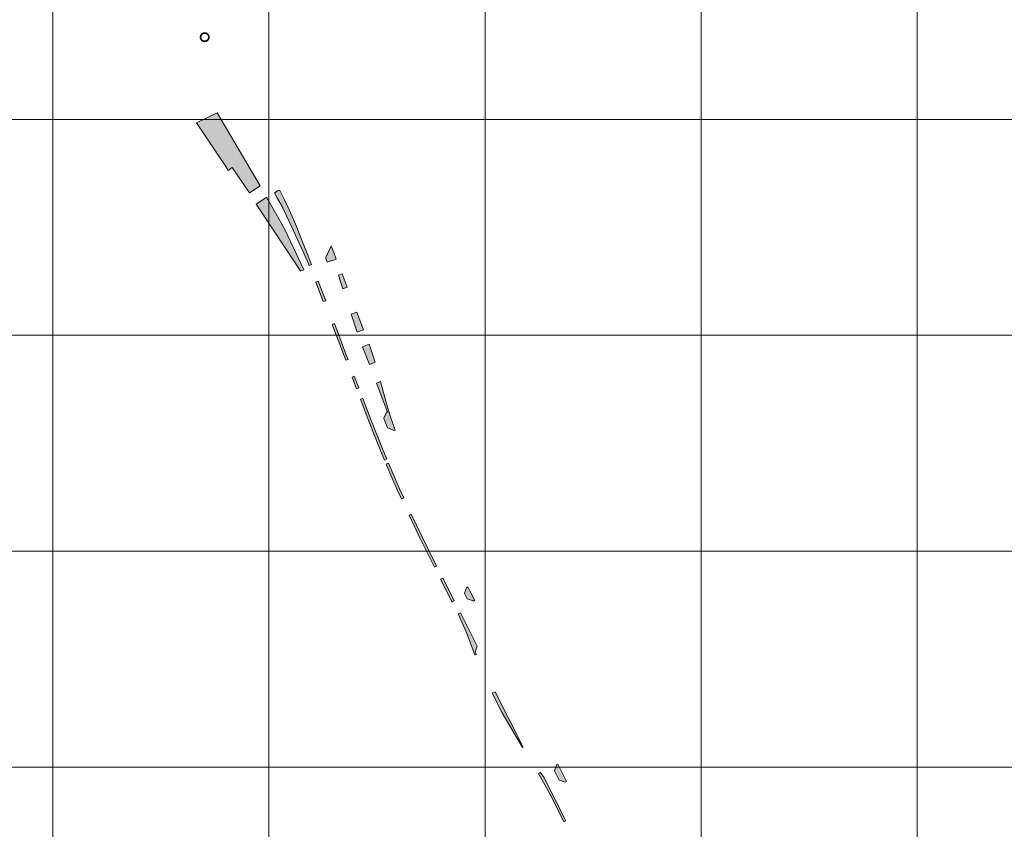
# Model space of a CAD drawing. Header units: metres. Extents: x 191568 to 204791, y 316774 to 325272.
# Tile 8 of 93: x 198630 to 199085, y 318697 to 319072. Entities that reach past the tile are written whole.
import ezdxf

# ---------------------------------------------------------------- set-up
doc = ezdxf.new("R2010")
doc.units = ezdxf.units.M
doc.layers.add('0-MEETLOCATIES-100x100m', color=1, linetype='Continuous', lineweight=13)
doc.layers.add('Gekoppeld_blokhaag', color=7, linetype='Continuous', lineweight=0)

# ---------------------------------------------------------------- blocks, each defined once
blk = doc.blocks.new('*U13')
at = {"layer": '0-MEETLOCATIES-100x100m'}
blk.add_lwpolyline([(-50, 50), (50, 50), (50, -50), (-50, -50)], close=True, dxfattribs=at)
blk = doc.blocks.new('*U14')
at = {"layer": '0-MEETLOCATIES-100x100m', "color": 0, "linetype": 'ByBlock', "lineweight": -2, "transparency": 16777216}
for p in [(400, 1400), (500, 1400), (600, 1400), (700, 1400), (800, 1400), (900, 1400), (400, 1300), (500, 1300), (600, 1300), (700, 1300), (800, 1300), (900, 1300), (400, 1200), (500, 1200), (600, 1200), (700, 1200), (800, 1200), (900, 1200), (400, 1100), (500, 1100), (600, 1100), (700, 1100), (800, 1100), (900, 1100), (400, 1000), (500, 1000), (600, 1000), (700, 1000), (800, 1000), (900, 1000)]:
    blk.add_blockref('*U13', p, dxfattribs=at)

msp = doc.modelspace()

# ---------------------------------------------------------------- hatches: boundary and pattern name
at = {"layer": 'Gekoppeld_blokhaag'}
h = msp.add_hatch(color=1, dxfattribs=at)
h.paths.add_polyline_path([(198717.65, 319063.7), (198717.65, 319063.74), (198717.65, 319063.78), (198717.65, 319063.83), (198717.65, 319063.87), (198717.64, 319063.91), (198717.64, 319063.95), (198717.63, 319063.99), (198717.63, 319064.03), (198717.62, 319064.07), (198717.62, 319064.11), (198717.61, 319064.15), (198717.6, 319064.18), (198717.59, 319064.22), (198717.58, 319064.26), (198717.57, 319064.3), (198717.56, 319064.34), (198717.55, 319064.38), (198717.54, 319064.42), (198717.53, 319064.46), (198717.51, 319064.49), (198717.5, 319064.53), (198717.48, 319064.57), (198717.47, 319064.61), (198717.45, 319064.64), (198717.43, 319064.68), (198717.42, 319064.72), (198717.4, 319064.75), (198717.38, 319064.79), (198717.36, 319064.82), (198717.34, 319064.86), (198717.32, 319064.89), (198717.3, 319064.93), (198717.28, 319064.96), (198717.26, 319065), (198717.23, 319065.03), (198717.21, 319065.06), (198717.19, 319065.1), (198717.16, 319065.13), (198717.14, 319065.16), (198717.11, 319065.19), (198717.08, 319065.22), (198717.06, 319065.25), (198717.03, 319065.28), (198717, 319065.31), (198716.97, 319065.34), (198716.95, 319065.37), (198716.92, 319065.39), (198716.89, 319065.42), (198716.86, 319065.45), (198716.83, 319065.48), (198716.79, 319065.5), (198716.76, 319065.53), (198716.73, 319065.55), (198716.7, 319065.57), (198716.67, 319065.6), (198716.63, 319065.62), (198716.6, 319065.64), (198716.56, 319065.66), (198716.53, 319065.69), (198716.49, 319065.71), (198716.46, 319065.73), (198716.42, 319065.75), (198716.39, 319065.76), (198716.35, 319065.78), (198716.32, 319065.8), (198716.28, 319065.82), (198716.24, 319065.83), (198716.21, 319065.85), (198716.17, 319065.86), (198716.13, 319065.88), (198716.09, 319065.89), (198716.05, 319065.9), (198716.01, 319065.91), (198715.98, 319065.93), (198715.94, 319065.94), (198715.9, 319065.95), (198715.86, 319065.96), (198715.82, 319065.97), (198715.78, 319065.97), (198715.74, 319065.98), (198715.7, 319065.99), (198715.66, 319065.99), (198715.62, 319066), (198715.58, 319066), (198715.54, 319066.01), (198715.5, 319066.01), (198715.46, 319066.01), (198715.42, 319066.01), (198715.38, 319066.02), (198715.34, 319066.02), (198715.3, 319066.02), (198715.26, 319066.01), (198715.22, 319066.01), (198715.18, 319066.01), (198715.14, 319066.01), (198715.1, 319066), (198715.06, 319066), (198715.02, 319065.99), (198714.98, 319065.99), (198714.94, 319065.98), (198714.9, 319065.97), (198714.86, 319065.97), (198714.82, 319065.96), (198714.78, 319065.95), (198714.74, 319065.94), (198714.7, 319065.93), (198714.66, 319065.91), (198714.62, 319065.9), (198714.59, 319065.89), (198714.55, 319065.88), (198714.51, 319065.86), (198714.47, 319065.85), (198714.44, 319065.83), (198714.4, 319065.82), (198714.36, 319065.8), (198714.33, 319065.78), (198714.29, 319065.76), (198714.25, 319065.75), (198714.22, 319065.73), (198714.18, 319065.71), (198714.15, 319065.69), (198714.11, 319065.66), (198714.08, 319065.64), (198714.05, 319065.62), (198714.01, 319065.6), (198713.98, 319065.57), (198713.95, 319065.55), (198713.92, 319065.53), (198713.88, 319065.5), (198713.85, 319065.48), (198713.82, 319065.45), (198713.79, 319065.42), (198713.76, 319065.39), (198713.73, 319065.37), (198713.7, 319065.34), (198713.68, 319065.31), (198713.65, 319065.28), (198713.62, 319065.25), (198713.59, 319065.22), (198713.57, 319065.19), (198713.54, 319065.16), (198713.52, 319065.13), (198713.49, 319065.1), (198713.47, 319065.06), (198713.45, 319065.03), (198713.42, 319065), (198713.4, 319064.96), (198713.38, 319064.93), (198713.36, 319064.89), (198713.34, 319064.86), (198713.32, 319064.82), (198713.3, 319064.79), (198713.28, 319064.75), (198713.26, 319064.72), (198713.24, 319064.68), (198713.23, 319064.64), (198713.21, 319064.61), (198713.2, 319064.57), (198713.18, 319064.53), (198713.17, 319064.49), (198713.15, 319064.46), (198713.14, 319064.42), (198713.13, 319064.38), (198713.12, 319064.34), (198713.11, 319064.3), (198713.1, 319064.26), (198713.09, 319064.22), (198713.08, 319064.18), (198713.07, 319064.15), (198713.06, 319064.11), (198713.06, 319064.07), (198713.05, 319064.03), (198713.04, 319063.99), (198713.04, 319063.95), (198713.04, 319063.91), (198713.03, 319063.87), (198713.03, 319063.83), (198713.03, 319063.78), (198713.03, 319063.74), (198713.03, 319063.7), (198713.03, 319063.66), (198713.03, 319063.62), (198713.03, 319063.58), (198713.03, 319063.54), (198713.04, 319063.5), (198713.04, 319063.46), (198713.04, 319063.42), (198713.05, 319063.38), (198713.06, 319063.34), (198713.06, 319063.3), (198713.07, 319063.26), (198713.08, 319063.22), (198713.09, 319063.18), (198713.1, 319063.14), (198713.11, 319063.11), (198713.12, 319063.07), (198713.13, 319063.03), (198713.14, 319062.99), (198713.15, 319062.95), (198713.17, 319062.91), (198713.18, 319062.88), (198713.2, 319062.84), (198713.21, 319062.8), (198713.23, 319062.76), (198713.24, 319062.73), (198713.26, 319062.69), (198713.28, 319062.65), (198713.3, 319062.62), (198713.32, 319062.58), (198713.34, 319062.55), (198713.36, 319062.51), (198713.38, 319062.48), (198713.4, 319062.44), (198713.42, 319062.41), (198713.45, 319062.38), (198713.47, 319062.35), (198713.49, 319062.31), (198713.52, 319062.28), (198713.54, 319062.25), (198713.57, 319062.22), (198713.59, 319062.19), (198713.62, 319062.16), (198713.65, 319062.13), (198713.68, 319062.1), (198713.7, 319062.07), (198713.73, 319062.04), (198713.76, 319062.01), (198713.79, 319061.99), (198713.82, 319061.96), (198713.85, 319061.93), (198713.88, 319061.91), (198713.92, 319061.88), (198713.95, 319061.86), (198713.98, 319061.83), (198714.01, 319061.81), (198714.05, 319061.79), (198714.08, 319061.76), (198714.11, 319061.74), (198714.15, 319061.72), (198714.18, 319061.7), (198714.22, 319061.68), (198714.25, 319061.66), (198714.29, 319061.64), (198714.33, 319061.63), (198714.36, 319061.61), (198714.4, 319061.59), (198714.44, 319061.58), (198714.47, 319061.56), (198714.51, 319061.55), (198714.55, 319061.53), (198714.59, 319061.52), (198714.62, 319061.51), (198714.66, 319061.49), (198714.7, 319061.48), (198714.74, 319061.47), (198714.78, 319061.46), (198714.82, 319061.45), (198714.86, 319061.44), (198714.9, 319061.43), (198714.94, 319061.43), (198714.98, 319061.42), (198715.02, 319061.41), (198715.06, 319061.41), (198715.1, 319061.4), (198715.14, 319061.4), (198715.18, 319061.4), (198715.22, 319061.4), (198715.26, 319061.39), (198715.3, 319061.39), (198715.34, 319061.39), (198715.38, 319061.39), (198715.42, 319061.39), (198715.46, 319061.4), (198715.5, 319061.4), (198715.54, 319061.4), (198715.58, 319061.4), (198715.62, 319061.41), (198715.66, 319061.41), (198715.7, 319061.42), (198715.74, 319061.43), (198715.78, 319061.43), (198715.82, 319061.44), (198715.86, 319061.45), (198715.9, 319061.46), (198715.94, 319061.47), (198715.98, 319061.48), (198716.01, 319061.49), (198716.05, 319061.51), (198716.09, 319061.52), (198716.13, 319061.53), (198716.17, 319061.55), (198716.21, 319061.56), (198716.24, 319061.58), (198716.28, 319061.59), (198716.32, 319061.61), (198716.35, 319061.63), (198716.39, 319061.64), (198716.42, 319061.66), (198716.46, 319061.68), (198716.49, 319061.7), (198716.53, 319061.72), (198716.56, 319061.74), (198716.6, 319061.76), (198716.63, 319061.79), (198716.67, 319061.81), (198716.7, 319061.83), (198716.73, 319061.86), (198716.76, 319061.88), (198716.79, 319061.91), (198716.83, 319061.93), (198716.86, 319061.96), (198716.89, 319061.99), (198716.92, 319062.01), (198716.95, 319062.04), (198716.97, 319062.07), (198717, 319062.1), (198717.03, 319062.13), (198717.06, 319062.16), (198717.08, 319062.19), (198717.11, 319062.22), (198717.14, 319062.25), (198717.16, 319062.28), (198717.19, 319062.31), (198717.21, 319062.35), (198717.23, 319062.38), (198717.26, 319062.41), (198717.28, 319062.44), (198717.3, 319062.48), (198717.32, 319062.51), (198717.34, 319062.55), (198717.36, 319062.58), (198717.38, 319062.62), (198717.4, 319062.65), (198717.42, 319062.69), (198717.43, 319062.73), (198717.45, 319062.76), (198717.47, 319062.8), (198717.48, 319062.84), (198717.5, 319062.88), (198717.51, 319062.91), (198717.53, 319062.95), (198717.54, 319062.99), (198717.55, 319063.03), (198717.56, 319063.07), (198717.57, 319063.11), (198717.58, 319063.14), (198717.59, 319063.18), (198717.6, 319063.22), (198717.61, 319063.26), (198717.62, 319063.3), (198717.62, 319063.34), (198717.63, 319063.38), (198717.63, 319063.42), (198717.64, 319063.46), (198717.64, 319063.5), (198717.65, 319063.54), (198717.65, 319063.58), (198717.65, 319063.62), (198717.65, 319063.66)])
h.paths.add_polyline_path([(198716.85, 319063.7), (198716.85, 319063.68), (198716.85, 319063.65), (198716.85, 319063.62), (198716.85, 319063.6), (198716.85, 319063.57), (198716.84, 319063.55), (198716.84, 319063.52), (198716.84, 319063.49), (198716.83, 319063.47), (198716.83, 319063.44), (198716.82, 319063.42), (198716.82, 319063.39), (198716.81, 319063.36), (198716.81, 319063.34), (198716.8, 319063.31), (198716.79, 319063.29), (198716.78, 319063.26), (198716.78, 319063.24), (198716.77, 319063.21), (198716.76, 319063.19), (198716.75, 319063.16), (198716.74, 319063.14), (198716.73, 319063.11), (198716.72, 319063.09), (198716.71, 319063.07), (198716.7, 319063.04), (198716.69, 319063.02), (198716.67, 319062.99), (198716.66, 319062.97), (198716.65, 319062.95), (198716.64, 319062.93), (198716.62, 319062.9), (198716.61, 319062.88), (198716.59, 319062.86), (198716.58, 319062.84), (198716.56, 319062.82), (198716.55, 319062.79), (198716.53, 319062.77), (198716.51, 319062.75), (198716.5, 319062.73), (198716.48, 319062.71), (198716.46, 319062.69), (198716.44, 319062.67), (198716.43, 319062.65), (198716.41, 319062.63), (198716.39, 319062.62), (198716.37, 319062.6), (198716.35, 319062.58), (198716.33, 319062.56), (198716.31, 319062.55), (198716.29, 319062.53), (198716.27, 319062.51), (198716.25, 319062.5), (198716.23, 319062.48), (198716.21, 319062.47), (198716.18, 319062.45), (198716.16, 319062.44), (198716.14, 319062.42), (198716.12, 319062.41), (198716.1, 319062.39), (198716.07, 319062.38), (198716.05, 319062.37), (198716.03, 319062.36), (198716, 319062.35), (198715.98, 319062.33), (198715.95, 319062.32), (198715.93, 319062.31), (198715.91, 319062.3), (198715.88, 319062.29), (198715.86, 319062.28), (198715.83, 319062.27), (198715.81, 319062.27), (198715.78, 319062.26), (198715.76, 319062.25), (198715.73, 319062.24), (198715.7, 319062.24), (198715.68, 319062.23), (198715.65, 319062.23), (198715.63, 319062.22), (198715.6, 319062.21), (198715.58, 319062.21), (198715.55, 319062.21), (198715.52, 319062.2), (198715.5, 319062.2), (198715.47, 319062.2), (198715.44, 319062.2), (198715.42, 319062.19), (198715.39, 319062.19), (198715.37, 319062.19), (198715.34, 319062.19), (198715.31, 319062.19), (198715.29, 319062.19), (198715.26, 319062.19), (198715.23, 319062.2), (198715.21, 319062.2), (198715.18, 319062.2), (198715.15, 319062.2), (198715.13, 319062.21), (198715.1, 319062.21), (198715.08, 319062.21), (198715.05, 319062.22), (198715.02, 319062.23), (198715, 319062.23), (198714.97, 319062.24), (198714.95, 319062.24), (198714.92, 319062.25), (198714.9, 319062.26), (198714.87, 319062.27), (198714.85, 319062.27), (198714.82, 319062.28), (198714.8, 319062.29), (198714.77, 319062.3), (198714.75, 319062.31), (198714.72, 319062.32), (198714.7, 319062.33), (198714.68, 319062.35), (198714.65, 319062.36), (198714.63, 319062.37), (198714.61, 319062.38), (198714.58, 319062.39), (198714.56, 319062.41), (198714.54, 319062.42), (198714.52, 319062.44), (198714.49, 319062.45), (198714.47, 319062.47), (198714.45, 319062.48), (198714.43, 319062.5), (198714.41, 319062.51), (198714.39, 319062.53), (198714.37, 319062.55), (198714.35, 319062.56), (198714.33, 319062.58), (198714.31, 319062.6), (198714.29, 319062.62), (198714.27, 319062.63), (198714.25, 319062.65), (198714.23, 319062.67), (198714.22, 319062.69), (198714.2, 319062.71), (198714.18, 319062.73), (198714.16, 319062.75), (198714.15, 319062.77), (198714.13, 319062.79), (198714.12, 319062.82), (198714.1, 319062.84), (198714.09, 319062.86), (198714.07, 319062.88), (198714.06, 319062.9), (198714.04, 319062.93), (198714.03, 319062.95), (198714.02, 319062.97), (198714, 319062.99), (198713.99, 319063.02), (198713.98, 319063.04), (198713.97, 319063.07), (198713.96, 319063.09), (198713.95, 319063.11), (198713.94, 319063.14), (198713.93, 319063.16), (198713.92, 319063.19), (198713.91, 319063.21), (198713.9, 319063.24), (198713.89, 319063.26), (198713.89, 319063.29), (198713.88, 319063.31), (198713.87, 319063.34), (198713.87, 319063.36), (198713.86, 319063.39), (198713.85, 319063.42), (198713.85, 319063.44), (198713.85, 319063.47), (198713.84, 319063.49), (198713.84, 319063.52), (198713.84, 319063.55), (198713.83, 319063.57), (198713.83, 319063.6), (198713.83, 319063.62), (198713.83, 319063.65), (198713.83, 319063.68), (198713.83, 319063.7), (198713.83, 319063.73), (198713.83, 319063.76), (198713.83, 319063.78), (198713.83, 319063.81), (198713.83, 319063.84), (198713.84, 319063.86), (198713.84, 319063.89), (198713.84, 319063.91), (198713.85, 319063.94), (198713.85, 319063.97), (198713.85, 319063.99), (198713.86, 319064.02), (198713.87, 319064.04), (198713.87, 319064.07), (198713.88, 319064.1), (198713.89, 319064.12), (198713.89, 319064.15), (198713.9, 319064.17), (198713.91, 319064.2), (198713.92, 319064.22), (198713.93, 319064.25), (198713.94, 319064.27), (198713.95, 319064.29), (198713.96, 319064.32), (198713.97, 319064.34), (198713.98, 319064.37), (198713.99, 319064.39), (198714, 319064.41), (198714.02, 319064.44), (198714.03, 319064.46), (198714.04, 319064.48), (198714.06, 319064.51), (198714.07, 319064.53), (198714.09, 319064.55), (198714.1, 319064.57), (198714.12, 319064.59), (198714.13, 319064.61), (198714.15, 319064.63), (198714.16, 319064.66), (198714.18, 319064.68), (198714.2, 319064.7), (198714.22, 319064.72), (198714.23, 319064.74), (198714.25, 319064.75), (198714.27, 319064.77), (198714.29, 319064.79), (198714.31, 319064.81), (198714.33, 319064.83), (198714.35, 319064.85), (198714.37, 319064.86), (198714.39, 319064.88), (198714.41, 319064.9), (198714.43, 319064.91), (198714.45, 319064.93), (198714.47, 319064.94), (198714.49, 319064.96), (198714.52, 319064.97), (198714.54, 319064.99), (198714.56, 319065), (198714.58, 319065.01), (198714.61, 319065.03), (198714.63, 319065.04), (198714.65, 319065.05), (198714.68, 319065.06), (198714.7, 319065.07), (198714.72, 319065.09), (198714.75, 319065.1), (198714.77, 319065.11), (198714.8, 319065.12), (198714.82, 319065.12), (198714.85, 319065.13), (198714.87, 319065.14), (198714.9, 319065.15), (198714.92, 319065.16), (198714.95, 319065.16), (198714.97, 319065.17), (198715, 319065.18), (198715.02, 319065.18), (198715.05, 319065.19), (198715.08, 319065.19), (198715.1, 319065.2), (198715.13, 319065.2), (198715.15, 319065.2), (198715.18, 319065.21), (198715.21, 319065.21), (198715.23, 319065.21), (198715.26, 319065.21), (198715.29, 319065.22), (198715.31, 319065.22), (198715.34, 319065.22), (198715.37, 319065.22), (198715.39, 319065.22), (198715.42, 319065.21), (198715.44, 319065.21), (198715.47, 319065.21), (198715.5, 319065.21), (198715.52, 319065.2), (198715.55, 319065.2), (198715.58, 319065.2), (198715.6, 319065.19), (198715.63, 319065.19), (198715.65, 319065.18), (198715.68, 319065.18), (198715.7, 319065.17), (198715.73, 319065.16), (198715.76, 319065.16), (198715.78, 319065.15), (198715.81, 319065.14), (198715.83, 319065.13), (198715.86, 319065.12), (198715.88, 319065.12), (198715.91, 319065.11), (198715.93, 319065.1), (198715.95, 319065.09), (198715.98, 319065.07), (198716, 319065.06), (198716.03, 319065.05), (198716.05, 319065.04), (198716.07, 319065.03), (198716.1, 319065.01), (198716.12, 319065), (198716.14, 319064.99), (198716.16, 319064.97), (198716.18, 319064.96), (198716.21, 319064.94), (198716.23, 319064.93), (198716.25, 319064.91), (198716.27, 319064.9), (198716.29, 319064.88), (198716.31, 319064.86), (198716.33, 319064.85), (198716.35, 319064.83), (198716.37, 319064.81), (198716.39, 319064.79), (198716.41, 319064.77), (198716.43, 319064.75), (198716.44, 319064.74), (198716.46, 319064.72), (198716.48, 319064.7), (198716.5, 319064.68), (198716.51, 319064.66), (198716.53, 319064.63), (198716.55, 319064.61), (198716.56, 319064.59), (198716.58, 319064.57), (198716.59, 319064.55), (198716.61, 319064.53), (198716.62, 319064.51), (198716.64, 319064.48), (198716.65, 319064.46), (198716.66, 319064.44), (198716.67, 319064.41), (198716.69, 319064.39), (198716.7, 319064.37), (198716.71, 319064.34), (198716.72, 319064.32), (198716.73, 319064.29), (198716.74, 319064.27), (198716.75, 319064.25), (198716.76, 319064.22), (198716.77, 319064.2), (198716.78, 319064.17), (198716.78, 319064.15), (198716.79, 319064.12), (198716.8, 319064.1), (198716.81, 319064.07), (198716.81, 319064.04), (198716.82, 319064.02), (198716.82, 319063.99), (198716.83, 319063.97), (198716.83, 319063.94), (198716.84, 319063.91), (198716.84, 319063.89), (198716.84, 319063.86), (198716.85, 319063.84), (198716.85, 319063.81), (198716.85, 319063.78), (198716.85, 319063.76), (198716.85, 319063.73)], flags=16)
for points in [[(198725.08, 319003.86), (198726.12, 319002), (198728.11, 319003.38), (198736.01, 318991.68), (198740.95, 318994.89), (198721.16, 319028.62), (198711.51, 319024)], [(198756.36, 318966.16), (198755.97, 318967.13), (198753.82, 318971.77), (198752.41, 318974.62), (198750.88, 318977.41), (198747, 318984.25), (198744.13, 318989.34), (198744.02, 318989.54), (198739.19, 318986.4), (198759.68, 318955.48), (198759.73, 318955.37), (198761.18, 318956.03)], [(198763.66, 318957.96), (198764.74, 318958.46), (198758.96, 318973.26), (198757.36, 318977.15), (198755.7, 318981), (198753.97, 318984.83), (198752.17, 318988.63), (198750.32, 318992.4), (198750.31, 318992.41), (198750.3, 318992.42), (198750.3, 318992.43), (198750.29, 318992.44), (198750.28, 318992.45), (198750.28, 318992.46), (198750.27, 318992.47), (198750.26, 318992.48), (198750.25, 318992.49), (198750.25, 318992.5), (198750.24, 318992.51), (198750.23, 318992.52), (198750.22, 318992.53), (198750.21, 318992.54), (198750.2, 318992.55), (198750.19, 318992.56), (198750.19, 318992.56), (198750.18, 318992.57), (198750.17, 318992.58), (198750.16, 318992.59), (198750.15, 318992.6), (198750.14, 318992.61), (198750.13, 318992.61), (198750.12, 318992.62), (198750.11, 318992.63), (198750.1, 318992.64), (198750.09, 318992.64), (198750.08, 318992.65), (198750.07, 318992.66), (198750.06, 318992.66), (198750.04, 318992.67), (198750.03, 318992.67), (198750.02, 318992.68), (198750.01, 318992.69), (198750, 318992.69), (198749.99, 318992.7), (198749.98, 318992.7), (198749.97, 318992.71), (198749.95, 318992.71), (198749.94, 318992.72), (198749.93, 318992.72), (198749.92, 318992.72), (198749.91, 318992.73), (198749.9, 318992.73), (198749.88, 318992.74), (198749.87, 318992.74), (198749.86, 318992.74), (198749.85, 318992.74), (198749.83, 318992.75), (198749.82, 318992.75), (198749.81, 318992.75), (198749.8, 318992.75), (198749.79, 318992.75), (198749.77, 318992.76), (198749.76, 318992.76), (198749.75, 318992.76), (198749.74, 318992.76), (198749.72, 318992.76), (198749.71, 318992.76), (198749.7, 318992.76), (198749.69, 318992.76), (198749.67, 318992.76), (198749.66, 318992.76), (198749.65, 318992.76), (198749.64, 318992.76), (198749.62, 318992.76), (198749.61, 318992.76), (198749.6, 318992.76), (198749.59, 318992.75), (198749.57, 318992.75), (198749.56, 318992.75), (198749.55, 318992.75), (198749.54, 318992.74), (198749.52, 318992.74), (198749.51, 318992.74), (198749.5, 318992.74), (198749.49, 318992.73), (198749.48, 318992.73), (198749.46, 318992.72), (198749.45, 318992.72), (198749.44, 318992.72), (198749.43, 318992.71), (198749.42, 318992.71), (198749.41, 318992.7), (198749.39, 318992.7), (198749.38, 318992.69), (198749.37, 318992.69), (198749.36, 318992.68), (198749.35, 318992.67), (198747.65, 318991.64), (198749.1, 318989.04), (198751.16, 318985.22), (198753.04, 318981.3), (198755.64, 318975.75), (198759.09, 318968.26), (198761.19, 318963.67)], [(198771.76, 318962.54), (198771.42, 318961.68), (198771.41, 318961.67), (198771.41, 318961.65), (198771.41, 318961.64), (198771.4, 318961.62), (198771.4, 318961.61), (198771.39, 318961.59), (198771.39, 318961.58), (198771.39, 318961.56), (198771.38, 318961.55), (198771.38, 318961.53), (198771.38, 318961.52), (198771.38, 318961.5), (198771.37, 318961.48), (198771.37, 318961.47), (198771.37, 318961.45), (198771.37, 318961.44), (198771.37, 318961.42), (198771.37, 318961.4), (198771.37, 318961.39), (198771.37, 318961.37), (198771.37, 318961.36), (198771.37, 318961.34), (198771.37, 318961.33), (198771.37, 318961.31), (198771.37, 318961.29), (198771.37, 318961.28), (198771.37, 318961.26), (198771.38, 318961.25), (198771.38, 318961.23), (198771.38, 318961.22), (198771.39, 318961.2), (198771.39, 318961.18), (198771.39, 318961.17), (198771.4, 318961.15), (198771.4, 318961.14), (198771.4, 318961.12), (198771.41, 318961.11), (198771.41, 318961.09), (198771.42, 318961.08), (198772.02, 318959.5), (198772.07, 318959.55), (198774.14, 318960.32), (198774.2, 318960.16), (198776.2, 318960.95), (198775.05, 318964.01), (198773.89, 318967.06), (198771.88, 318962.59)], [(198775.42, 318931.08), (198774.34, 318930.69), (198780.61, 318914.05), (198781.69, 318914.49), (198781, 318916.19)], [(198802.65, 318881.65), (198802.72, 318881.48), (198803.41, 318881.72), (198801.4, 318887.94), (198799.63, 318893.44), (198796.76, 318904.28), (198794.85, 318903.5), (198799.93, 318890.09), (198799.64, 318889.99), (198799.41, 318889.97), (198798.2, 318887.29), (198798.43, 318886.69), (198799.96, 318882.76)], [(198799.6, 318868.36), (198798.74, 318870.39), (198797.3, 318873.85), (198795.88, 318877.31), (198794.5, 318880.79), (198793.15, 318884.28), (198792.94, 318884.83), (198792.73, 318885.38), (198788.55, 318896.4), (198787.46, 318895.99), (198791.31, 318885.83), (198791.7, 318884.81), (198792.09, 318883.79), (198793.14, 318881.11), (198794.2, 318878.43), (198795.29, 318875.75), (198796.4, 318873.09), (198798.61, 318867.83)], [(198800.41, 318866.47), (198799.37, 318866.02), (198802.47, 318858.64), (198804.45, 318854.04), (198806.38, 318849.92), (198807.45, 318850.35), (198805.41, 318854.77), (198803.43, 318859.34)], [(198810.92, 318842.81), (198809.89, 318842.38), (198814.73, 318832.19), (198818.3, 318824.99), (198821.69, 318818.28), (198822.67, 318818.77), (198819.56, 318825.02), (198815.98, 318832.25)], [(198830.45, 318803.42), (198825.51, 318813.18), (198824.5, 318812.69), (198829.43, 318802.91), (198829.79, 318802.19), (198830.82, 318802.69)], [(198839.74, 318802.51), (198840.33, 318802.84), (198838.05, 318807.28), (198837.12, 318809.09), (198836.71, 318808.89), (198836.49, 318808.85), (198835.65, 318806.06), (198836.85, 318803.6), (198839.64, 318802.71)], [(198836.35, 318788.35), (198840.32, 318777.58), (198841.06, 318777.8), (198840.49, 318778.92), (198841.41, 318781.66), (198833.65, 318797.09), (198832.64, 318796.58)], [(198853.02, 318750.75), (198862.39, 318734.71), (198862.8, 318734.93), (198849.77, 318760.58), (198848.35, 318759.91)], [(198882.2, 318718.67), (198882.79, 318719.04), (198878.77, 318727.04), (198878.15, 318726.71), (198877.24, 318723.88), (198879.4, 318719.64)], [(198872.23, 318720.98), (198870.72, 318723.17), (198869.75, 318722.63), (198875.86, 318711.95), (198881.62, 318700.28), (198882.49, 318700.72)]]:
    msp.add_hatch(color=1, dxfattribs=at).paths.add_polyline_path(points)

# ---------------------------------------------------------------- linework, layer by layer
at = {"layer": 'Gekoppeld_blokhaag', "color": 1, "flags": 128}
for points in [[(198725.08, 319003.86), (198726.12, 319002), (198728.11, 319003.38), (198736.01, 318991.68), (198740.95, 318994.89), (198721.16, 319028.62), (198711.51, 319024)], [(198756.36, 318966.16), (198755.97, 318967.13), (198753.82, 318971.77), (198752.41, 318974.62), (198750.88, 318977.41), (198747, 318984.25), (198744.13, 318989.34), (198744.02, 318989.54), (198739.19, 318986.4), (198759.68, 318955.48), (198759.73, 318955.37), (198761.18, 318956.03)], [(198763.66, 318957.96), (198764.74, 318958.46), (198758.96, 318973.26), (198758.96, 318973.26), (198757.36, 318977.15), (198755.7, 318981), (198753.97, 318984.83), (198752.17, 318988.63), (198750.32, 318992.4), (198750.32, 318992.4), (198750.31, 318992.41), (198750.3, 318992.42), (198750.3, 318992.43), (198750.29, 318992.44), (198750.28, 318992.45), (198750.28, 318992.46), (198750.27, 318992.47), (198750.26, 318992.48), (198750.25, 318992.49), (198750.25, 318992.5), (198750.24, 318992.51), (198750.23, 318992.52), (198750.22, 318992.53), (198750.21, 318992.54), (198750.2, 318992.55), (198750.19, 318992.56), (198750.19, 318992.56), (198750.18, 318992.57), (198750.17, 318992.58), (198750.16, 318992.59), (198750.15, 318992.6), (198750.14, 318992.61), (198750.13, 318992.61), (198750.12, 318992.62), (198750.11, 318992.63), (198750.1, 318992.64), (198750.09, 318992.64), (198750.08, 318992.65), (198750.07, 318992.66), (198750.06, 318992.66), (198750.04, 318992.67), (198750.03, 318992.67), (198750.02, 318992.68), (198750.01, 318992.69), (198750, 318992.69), (198749.99, 318992.7), (198749.98, 318992.7), (198749.97, 318992.71), (198749.95, 318992.71), (198749.94, 318992.72), (198749.93, 318992.72), (198749.92, 318992.72), (198749.91, 318992.73), (198749.9, 318992.73), (198749.88, 318992.74), (198749.87, 318992.74), (198749.86, 318992.74), (198749.85, 318992.74), (198749.83, 318992.75), (198749.82, 318992.75), (198749.81, 318992.75), (198749.8, 318992.75), (198749.79, 318992.75), (198749.77, 318992.76), (198749.76, 318992.76), (198749.75, 318992.76), (198749.74, 318992.76), (198749.72, 318992.76), (198749.71, 318992.76), (198749.7, 318992.76), (198749.69, 318992.76), (198749.67, 318992.76), (198749.66, 318992.76), (198749.65, 318992.76), (198749.64, 318992.76), (198749.62, 318992.76), (198749.61, 318992.76), (198749.6, 318992.76), (198749.59, 318992.75), (198749.57, 318992.75), (198749.56, 318992.75), (198749.55, 318992.75), (198749.54, 318992.74), (198749.52, 318992.74), (198749.51, 318992.74), (198749.5, 318992.74), (198749.49, 318992.73), (198749.48, 318992.73), (198749.46, 318992.72), (198749.45, 318992.72), (198749.44, 318992.72), (198749.43, 318992.71), (198749.42, 318992.71), (198749.41, 318992.7), (198749.39, 318992.7), (198749.38, 318992.69), (198749.37, 318992.69), (198749.36, 318992.68), (198749.35, 318992.67), (198749.35, 318992.67), (198747.65, 318991.64), (198749.1, 318989.04), (198751.16, 318985.22), (198753.04, 318981.3), (198755.64, 318975.75), (198759.09, 318968.26), (198761.19, 318963.67)], [(198771.76, 318962.54), (198771.42, 318961.68), (198771.42, 318961.68), (198771.41, 318961.67), (198771.41, 318961.65), (198771.41, 318961.64), (198771.4, 318961.62), (198771.4, 318961.61), (198771.39, 318961.59), (198771.39, 318961.58), (198771.39, 318961.56), (198771.38, 318961.55), (198771.38, 318961.53), (198771.38, 318961.52), (198771.38, 318961.5), (198771.37, 318961.48), (198771.37, 318961.47), (198771.37, 318961.45), (198771.37, 318961.44), (198771.37, 318961.42), (198771.37, 318961.4), (198771.37, 318961.39), (198771.37, 318961.37), (198771.37, 318961.36), (198771.37, 318961.34), (198771.37, 318961.33), (198771.37, 318961.31), (198771.37, 318961.29), (198771.37, 318961.28), (198771.37, 318961.26), (198771.38, 318961.25), (198771.38, 318961.23), (198771.38, 318961.22), (198771.39, 318961.2), (198771.39, 318961.18), (198771.39, 318961.17), (198771.4, 318961.15), (198771.4, 318961.14), (198771.4, 318961.12), (198771.41, 318961.11), (198771.41, 318961.09), (198771.42, 318961.08), (198771.42, 318961.08), (198772.02, 318959.5), (198772.07, 318959.55), (198774.14, 318960.32), (198774.2, 318960.16), (198776.2, 318960.95), (198775.05, 318964.01), (198773.89, 318967.06), (198771.88, 318962.59)], [(198779.33, 318947.08), (198781.3, 318947.87), (198778.88, 318954.16), (198777.32, 318953.52)], [(198770.16, 318941.25), (198771.33, 318941.57), (198767.78, 318950.67), (198766.7, 318950.23)], [(198783.13, 318935.46), (198785.96, 318927.13), (198788.81, 318928.23), (198785.67, 318936.41)], [(198775.42, 318931.08), (198774.34, 318930.69), (198780.61, 318914.05), (198781.69, 318914.49), (198781, 318916.19)], [(198794.3, 318913.18), (198791.4, 318921.46), (198788.44, 318920.33), (198791.55, 318912.12)], [(198784.56, 318906.69), (198783.58, 318906.32), (198785.61, 318900.9), (198786.64, 318901.34)], [(198802.65, 318881.65), (198802.72, 318881.48), (198803.41, 318881.72), (198801.4, 318887.94), (198799.63, 318893.44), (198796.76, 318904.28), (198794.85, 318903.5), (198799.93, 318890.09), (198799.64, 318889.99), (198799.41, 318889.97), (198798.2, 318887.29), (198798.43, 318886.69), (198799.96, 318882.76)], [(198799.6, 318868.36), (198798.74, 318870.39), (198798.74, 318870.39), (198797.3, 318873.85), (198795.88, 318877.31), (198794.5, 318880.79), (198793.15, 318884.28), (198793.15, 318884.28), (198792.94, 318884.83), (198792.73, 318885.38), (198788.55, 318896.4), (198787.46, 318895.99), (198791.31, 318885.83), (198791.7, 318884.81), (198792.09, 318883.79), (198792.09, 318883.79), (198793.14, 318881.11), (198794.2, 318878.43), (198795.29, 318875.75), (198796.4, 318873.09), (198796.4, 318873.09), (198798.61, 318867.83)], [(198800.41, 318866.47), (198799.37, 318866.02), (198802.47, 318858.64), (198804.45, 318854.04), (198806.38, 318849.92), (198807.45, 318850.35), (198805.41, 318854.77), (198803.43, 318859.34)], [(198810.92, 318842.81), (198809.89, 318842.38), (198814.73, 318832.19), (198818.3, 318824.99), (198821.69, 318818.28), (198822.67, 318818.77), (198819.56, 318825.02), (198815.98, 318832.25)], [(198830.45, 318803.42), (198825.51, 318813.18), (198824.5, 318812.69), (198829.43, 318802.91), (198829.79, 318802.19), (198830.82, 318802.69)], [(198839.74, 318802.51), (198840.33, 318802.84), (198838.05, 318807.28), (198837.12, 318809.09), (198836.71, 318808.89), (198836.49, 318808.85), (198835.65, 318806.06), (198836.85, 318803.6), (198839.64, 318802.71)], [(198836.35, 318788.35), (198840.32, 318777.58), (198841.06, 318777.8), (198840.49, 318778.92), (198841.41, 318781.66), (198833.65, 318797.09), (198832.64, 318796.58)], [(198853.02, 318750.75), (198862.39, 318734.71), (198862.8, 318734.93), (198849.77, 318760.58), (198848.35, 318759.91)], [(198882.2, 318718.67), (198882.79, 318719.04), (198878.77, 318727.04), (198878.15, 318726.71), (198877.24, 318723.88), (198879.4, 318719.64)], [(198872.23, 318720.98), (198870.72, 318723.17), (198869.75, 318722.63), (198875.86, 318711.95), (198881.62, 318700.28), (198882.49, 318700.72)]]:
    msp.add_lwpolyline(points, close=True, dxfattribs=at)
at = {"layer": 'Gekoppeld_blokhaag', "color": 1, "extrusion": (0, 0, -1)}
for points in [[(-198779.33, 318947.08), (-198781.3, 318947.87), (-198777.32, 318953.52), (-198778.88, 318954.16)], [(-198770.16, 318941.25), (-198771.33, 318941.57), (-198766.7, 318950.23), (-198767.78, 318950.67)], [(-198783.13, 318935.46), (-198785.96, 318927.13), (-198785.67, 318936.41), (-198788.81, 318928.23)], [(-198784.56, 318906.69), (-198783.58, 318906.32), (-198786.64, 318901.34), (-198785.61, 318900.9)]]:
    msp.add_solid(points, dxfattribs=at)
at = {"layer": 'Gekoppeld_blokhaag', "color": 1}
msp.add_solid([(198794.3, 318913.18), (198791.4, 318921.46), (198791.55, 318912.12), (198788.44, 318920.33)], dxfattribs=at)

# ---------------------------------------------------------------- block references
at = {"layer": '0-MEETLOCATIES-100x100m'}
msp.add_blockref('*U14', (198195.07, 317675.64), dxfattribs=at)

doc.saveas('drawing.dxf')
